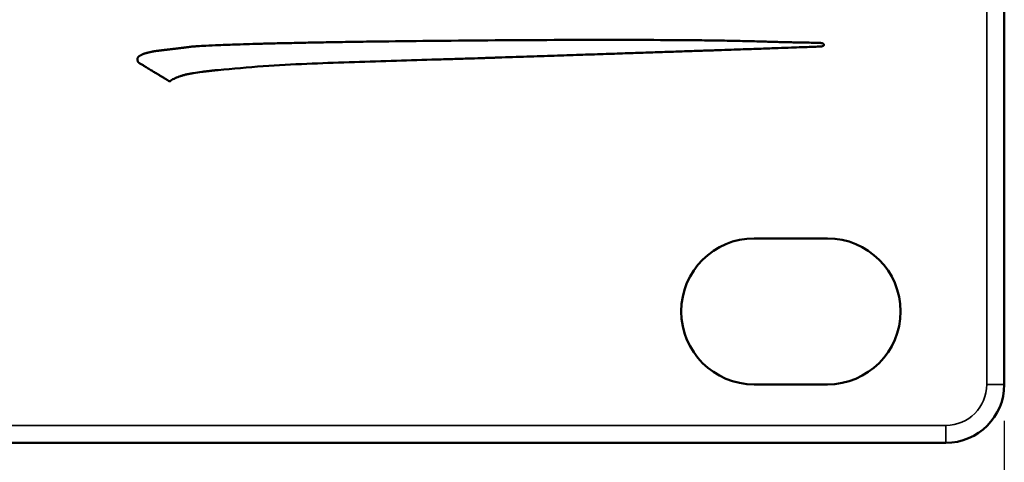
# Model space of a CAD drawing. Header units: inches. Extents: x 1.8 to 36.9, y 5.5 to 26.1.
# Tile 30 of 38: x 33.716 to 35.4, y 11.094 to 11.852. Entities that reach past the tile are written whole.
import ezdxf

# ---------------------------------------------------------------- set-up
doc = ezdxf.new("R2010")
doc.units = ezdxf.units.IN
doc.header["$MEASUREMENT"] = 0
for name, color, linetype, lineweight in [('Dimension (ANSI)', 7, 'Continuous', 25), ('Visible (ANSI)', 7, 'Continuous', 50), ('Visible Narrow (ANSI)', 7, 'Continuous', 35)]:
    doc.layers.add(name, color=color, linetype=linetype, lineweight=lineweight)
doc.styles.add('Ross DEFAULT-ANSI', font='arial.ttf')
doc.dimstyles.new('Ross Fabrication Imperial-ANSI', dxfattribs={"dimtxt": 0.24, "dimasz": 0.098425, "dimexe": 0.125, "dimexo": 0.0625, "dimgap": 0.031496, "dimtad": 0, "dimtih": 1, "dimtoh": 1, "dimrnd": 1e-08, "dimzin": 0, "dimdsep": 46, "dimtxsty": 'Ross DEFAULT-ANSI', "dimcen": 0.09, "dimdle": 0.393701, "dimclrd": 179, "dimclre": 179, "dimclrt": 179, "dimadec": 0, "dimazin": 0, "dimtfac": 1, "dimtofl": 0, "dimtmove": 0, "dimatfit": 3, "dimfxl": 1, "dimtolj": 1, "dimtzin": 4, "dimlwd": 25, "dimlwe": 25, "dimarcsym": 0})

# ---------------------------------------------------------------- blocks, each defined once
blk = doc.blocks.new('*D6')
at = {"layer": 'Defpoints', "color": 0, "linetype": 'Continuous'}
for p in [(16.4199, 11.2276), (35.3999, 11.2276), (35.3999, 9.6385)]:
    blk.add_point(p, dxfattribs=at)
at = {"layer": 'Dimension (ANSI)', "color": 179, "linetype": 'Continuous', "lineweight": 25}
for p, q in [((16.4199, 11.1651), (16.4199, 9.5135)), ((35.3999, 11.1651), (35.3999, 9.5135)), ((16.5183, 9.6385), (25.4845, 9.6385)), ((35.3015, 9.6385), (26.3353, 9.6385))]:
    blk.add_line(p, q, dxfattribs=at)
at = {"layer": 'Dimension (ANSI)', "color": 179, "linetype": 'Continuous'}
for points in [[(16.5183, 9.6549), (16.5183, 9.6221), (16.4199, 9.6385)], [(35.3015, 9.6549), (35.3015, 9.6221), (35.3999, 9.6385)]]:
    blk.add_solid(points, dxfattribs=at)
at = {"layer": 'Dimension (ANSI)', "color": 179, "linetype": 'Continuous', "lineweight": 25, "insert": (25.9099, 9.6385), "char_height": 0.24, "attachment_point": 5, "style": 'Ross DEFAULT-ANSI'}
blk.add_mtext('\\A1;18.98', dxfattribs=at)

msp = doc.modelspace()

# ---------------------------------------------------------------- linework, layer by layer
at = {"layer": 'Visible (ANSI)'}
for p, q in [((35.3999, 11.2276), (35.3999, 12.7056)), ((34.9724, 11.4776), (35.0974, 11.4776)), ((35.0974, 11.2276), (34.9724, 11.2276)), ((30.3459, 11.1276), (35.2999, 11.1276))]:
    msp.add_line(p, q, dxfattribs=at)
for centre, radius, start, end in [((34.9724, 11.3526), 0.125, 90, 270), ((35.0974, 11.3526), 0.125, 270, 90), ((35.2999, 11.2276), 0.1, 270, 0)]:
    msp.add_arc(centre, radius, start, end, dxfattribs=at)
for points, degree, knots in [([(34.0103, 11.8057), (34.0055, 11.8051), (33.999, 11.8042), (33.9912, 11.8032), (33.9823, 11.8022), (33.9764, 11.8015), (33.971, 11.8008), (33.966, 11.8003), (33.9614, 11.7997), (33.9571, 11.7992), (33.9532, 11.7987), (33.9492, 11.7982), (33.9463, 11.7979), (33.9402, 11.7965), (33.9361, 11.7956), (33.9323, 11.7946), (33.9295, 11.7939), (33.9269, 11.7929), (33.9257, 11.7924), (33.9246, 11.7917), (33.9244, 11.7915)], 4, [0, 0, 0, 0, 0, 0.170257, 0.234767, 0.296902, 0.356687, 0.414152, 0.469335, 0.522278, 0.573028, 0.621637, 0.672727, 0.725257, 0.77821, 0.830609, 0.876984, 0.91765, 0.953088, 1, 1, 1, 1, 1]), ([(34.9767, 11.8147), (34.9659, 11.815), (34.9429, 11.8156), (34.9064, 11.8162), (34.8663, 11.8167), (34.8071, 11.8171), (34.728, 11.8173), (34.5963, 11.8171), (34.4648, 11.8161), (34.3525, 11.8148), (34.2941, 11.814), (34.2547, 11.8134), (34.2188, 11.8127), (34.1864, 11.812), (34.1574, 11.8114), (34.125, 11.8106), (34.0917, 11.8096), (34.0595, 11.8084), (34.0368, 11.8074), (34.0222, 11.8065), (34.0142, 11.806), (34.011, 11.8057), (34.0103, 11.8057)], 3, [0, 0, 0, 0, 0.082587, 0.17569, 0.27798, 0.388125, 0.62665, 0.880599, 1.392088, 1.628283, 1.736824, 1.837214, 1.928416, 2.01057, 2.084114, 2.149484, 2.257452, 2.337967, 2.394521, 2.430604, 2.449702, 2.455297, 2.455297, 2.455297, 2.455297]), ([(34.5406, 11.7872), (34.557, 11.7877), (34.5887, 11.7888), (34.6349, 11.7903), (34.678, 11.7918), (34.7181, 11.7931), (34.7555, 11.7944), (34.7902, 11.7956), (34.8223, 11.7966), (34.852, 11.7977), (34.8792, 11.7986), (34.9042, 11.7994), (34.9271, 11.8002), (34.9479, 11.8009), (34.9667, 11.8016), (34.9882, 11.8023), (35.0111, 11.8032), (35.0341, 11.804), (35.0517, 11.8046), (35.0647, 11.8051), (35.0737, 11.8054), (35.0795, 11.8056), (35.083, 11.8058), (35.0846, 11.8058), (35.0851, 11.8059)], 3, [0, 0, 0, 0, 0.125019, 0.242111, 0.351549, 0.453601, 0.548541, 0.636638, 0.718164, 0.793389, 0.862585, 0.926022, 0.983972, 1.036706, 1.084495, 1.127609, 1.200898, 1.258684, 1.302848, 1.335215, 1.357607, 1.371848, 1.379763, 1.383906, 1.383906, 1.383906, 1.383906]), ([(35.0885, 11.8115), (35.0879, 11.8117), (35.0864, 11.8119), (35.084, 11.8121), (35.0809, 11.8122), (35.077, 11.8123), (35.0721, 11.8124), (35.0673, 11.8125), (35.0628, 11.8125), (35.0589, 11.8126), (35.0545, 11.8127), (35.0497, 11.8128), (35.0445, 11.8129), (35.037, 11.8131), (35.0271, 11.8133), (35.0152, 11.8136), (35.0054, 11.8139), (34.998, 11.8141), (34.993, 11.8142), (34.9885, 11.8144), (34.9846, 11.8145), (34.9815, 11.8146), (34.9791, 11.8146), (34.9776, 11.8147), (34.9769, 11.8147), (34.9767, 11.8147)], 3, [0, 0, 0, 0, 0.0051069, 0.0111924, 0.0188003, 0.0284656, 0.0407186, 0.0560875, 0.0651053, 0.0751, 0.0861375, 0.0982837, 0.1115528, 0.1257504, 0.1559465, 0.186902, 0.216647, 0.2304499, 0.2432114, 0.2546853, 0.2646251, 0.2727849, 0.2789181, 0.2827786, 0.2841202, 0.2841202, 0.2841202, 0.2841202]), ([(35.0851, 11.8059), (35.0853, 11.8059), (35.0858, 11.8059), (35.0864, 11.806), (35.0869, 11.806), (35.0875, 11.8061), (35.088, 11.8062), (35.0884, 11.8063), (35.0888, 11.8064), (35.0893, 11.8065), (35.0898, 11.8067), (35.0903, 11.807), (35.0907, 11.8073), (35.091, 11.8076), (35.0912, 11.8079), (35.0914, 11.8082), (35.0914, 11.8085), (35.0914, 11.8089), (35.0913, 11.8092), (35.0911, 11.8096), (35.0909, 11.81), (35.0905, 11.8104), (35.0901, 11.8108), (35.0897, 11.8111), (35.0894, 11.8113), (35.089, 11.8114), (35.0888, 11.8115), (35.0886, 11.8115), (35.0885, 11.8115), (35.0885, 11.8115)], 3, [0, 0, 0, 0, 0.00166704, 0.0032246, 0.00467681, 0.0060279, 0.00728214, 0.00844391, 0.00951771, 0.01050813, 0.01225744, 0.0137325, 0.01497704, 0.01603875, 0.01696826, 0.01781529, 0.01862228, 0.01941861, 0.02021872, 0.02102411, 0.0226099, 0.02407869, 0.0254143, 0.02661624, 0.02767115, 0.0285552, 0.02923645, 0.02967684, 0.02983371, 0.02983371, 0.02983371, 0.02983371]), ([(34.0553, 11.7657), (34.081, 11.768), (34.1316, 11.7725), (34.2304, 11.7778), (34.3266, 11.7805), (34.4086, 11.783), (34.452, 11.7844), (34.4802, 11.7852), (34.5011, 11.7859), (34.5154, 11.7864), (34.5239, 11.7867), (34.5307, 11.7869), (34.5357, 11.787), (34.5388, 11.7871), (34.5402, 11.7872), (34.5406, 11.7872)], 3, [0, 0, 0, 0, 0.197074, 0.386964, 0.753733, 0.930669, 1.011858, 1.084499, 1.145821, 1.171371, 1.193053, 1.210519, 1.223424, 1.231421, 1.234164, 1.234164, 1.234164, 1.234164]), ([(33.9189, 11.7787), (33.9192, 11.7786), (33.9199, 11.7782), (33.9211, 11.7774), (33.9228, 11.7764), (33.9249, 11.7751), (33.9272, 11.7737), (33.9298, 11.7721), (33.9337, 11.7697), (33.9388, 11.7666), (33.9449, 11.7629), (33.9499, 11.7598), (33.9537, 11.7575), (33.9563, 11.756), (33.9586, 11.7546), (33.9606, 11.7533), (33.9624, 11.7522), (33.964, 11.7513), (33.9653, 11.7505), (33.9665, 11.7498), (33.9674, 11.7492), (33.9684, 11.7486), (33.9692, 11.7481), (33.97, 11.7476), (33.9703, 11.7474), (33.9704, 11.7474), (33.9704, 11.7473)], 3, [0.0008377, 0.0008377, 0.0008377, 0.0008377, 0.0032443, 0.0070602, 0.0121258, 0.0182815, 0.0253678, 0.0332249, 0.0416933, 0.0598257, 0.078488, 0.0964034, 0.1046821, 0.1122951, 0.1191175, 0.1251613, 0.1304734, 0.1351004, 0.139089, 0.1424858, 0.1453376, 0.147691, 0.1510894, 0.1530545, 0.1539597, 0.1541784, 0.1541784, 0.1541784, 0.1541784]), ([(33.9747, 11.7475), (33.9758, 11.7483), (33.9782, 11.7499), (33.9822, 11.7519), (33.9864, 11.7537), (33.991, 11.7553), (33.9959, 11.7568), (34.0013, 11.7581), (34.0073, 11.7593), (34.016, 11.7609), (34.0252, 11.7622), (34.0344, 11.7634), (34.0399, 11.764), (34.044, 11.7645), (34.0467, 11.7648), (34.0491, 11.7651), (34.0511, 11.7653), (34.0528, 11.7654), (34.054, 11.7656), (34.0548, 11.7657), (34.0552, 11.7657), (34.0553, 11.7657)], 3, [0, 0, 0, 0, 0.0108135, 0.0219248, 0.0335281, 0.0458059, 0.0589272, 0.0730475, 0.0883107, 0.1048511, 0.140924, 0.1588525, 0.1755223, 0.1831066, 0.1900417, 0.1962162, 0.2015184, 0.2058367, 0.2090595, 0.211075, 0.2117717, 0.2117717, 0.2117717, 0.2117717]), ([(33.9704, 11.7473), (33.9705, 11.7473), (33.9707, 11.7472), (33.9709, 11.7471), (33.9712, 11.7469), (33.9716, 11.7468), (33.9719, 11.7467), (33.9722, 11.7466), (33.9725, 11.7466), (33.9727, 11.7466), (33.973, 11.7466), (33.9732, 11.7466), (33.9734, 11.7467), (33.9735, 11.7467), (33.9737, 11.7468), (33.9738, 11.7469), (33.974, 11.747), (33.9742, 11.7471), (33.9743, 11.7472), (33.9744, 11.7473), (33.9745, 11.7474), (33.9746, 11.7474), (33.9746, 11.7475), (33.9746, 11.7475), (33.9747, 11.7475), (33.9747, 11.7475)], 3, [0, 0, 0, 0, 0.00061006, 0.00118907, 0.00225932, 0.00322199, 0.00408822, 0.00486904, 0.00557522, 0.00621702, 0.0068039, 0.00734421, 0.00784481, 0.00831091, 0.00874589, 0.00915137, 0.00952727, 0.01018346, 0.01070022, 0.01108856, 0.01136682, 0.01155335, 0.01166649, 0.01172458, 0.01174905, 0.01174905, 0.01174905, 0.01174905])]:
    msp.add_open_spline(points, degree=degree, knots=knots, dxfattribs=at)
msp.add_open_spline([(33.9244, 11.7915), (33.9143, 11.7879), (33.9189, 11.7787)], degree=2, dxfattribs=at)
at = {"layer": 'Visible Narrow (ANSI)'}
for p, q in [((35.3699, 12.7056), (35.3699, 11.2276)), ((35.3999, 11.2276), (35.3699, 11.2276)), ((35.2999, 11.1576), (30.3459, 11.1576)), ((35.2999, 11.1276), (35.2999, 11.1576))]:
    msp.add_line(p, q, dxfattribs=at)
msp.add_arc((35.2999, 11.2276), 0.07, 270, 0, dxfattribs=at)

# ---------------------------------------------------------------- dimensions: what is measured, and where the dimension line sits
at = {"layer": 'Dimension (ANSI)', "color": 179, "linetype": 'Continuous', "lineweight": 25}
dim = msp.add_linear_dim(base=(35.3999, 9.6385), p1=(16.4199, 11.2276), p2=(35.3999, 11.2276), angle=180, dimstyle='Ross Fabrication Imperial-ANSI', override={"dimgap": 0.031496, "dimtih": 0, "dimtoh": 0, "dimdec": 2, "dimtol": 0, "dimlim": 0, "dimtp": 0, "dimtm": 0, "dimtdec": 2, "dimatfit": 1}, dxfattribs=at)
dim.commit()
dim.dimension.update_dxf_attribs({"geometry": '*D6', "text_midpoint": (25.9099, 9.6385), "dimtype": 160})

doc.saveas('drawing.dxf')
